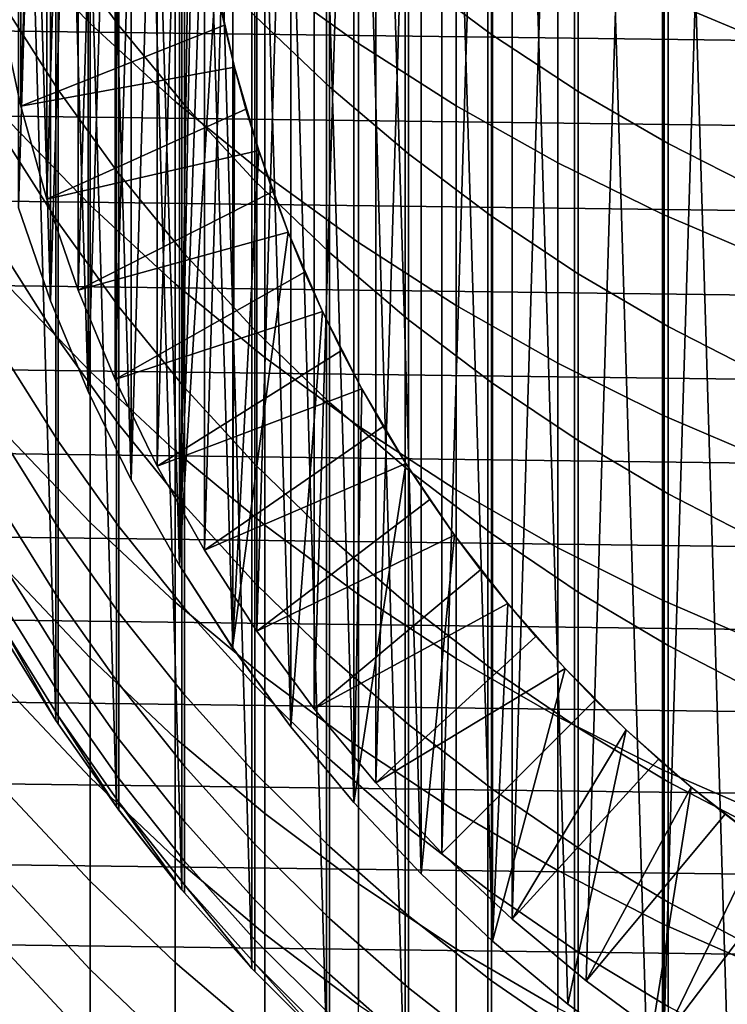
# Model space of a CAD drawing. Header units: metres. Extents: x -28 to 70, y -218 to 28.
# Tile 46 of 256: x -7.87 to -4.28, y -206.5 to -201.5. Entities that reach past the tile are written whole.
import ezdxf

# ---------------------------------------------------------------- set-up
doc = ezdxf.new("R2010")
doc.units = ezdxf.units.M
doc.layers.add('solid_10_261_432_XXX', color=7, linetype='CONTINUOUS')

msp = doc.modelspace()

# ---------------------------------------------------------------- linework, layer by layer
at = {"layer": 'solid_10_261_432_XXX'}
for points in [[(-4.6, -207.967438, 346.299988), (-4.128985, -208.221405, 346.299988), (-4.128985, -191.778595, 346.299988), (-4.6, -192.032562, 346.299988)], [(-5.05545, -207.686508, 346.299988), (-4.6, -207.967438, 346.299988), (-4.6, -192.032562, 346.299988), (-5.05545, -192.313492, 346.299988)], [(-5.493889, -207.379517, 346.299988), (-5.05545, -207.686508, 346.299988), (-5.05545, -192.313492, 346.299988), (-5.493889, -192.620483, 346.299988)], [(-5.913597, -207.047653, 346.299988), (-5.493889, -207.379517, 346.299988), (-5.493889, -192.620483, 346.299988), (-5.913597, -192.952347, 346.299988)], [(-4.601261, -206.666214, 340.299988), (-4.190503, -193.068207, 340.299988), (-3.764229, -192.827789, 340.299988), (-4.190503, -206.931793, 340.299988)], [(-5.913597, -207.047653, 346.299988), (-5.913597, -192.952347, 346.299988), (-6.313457, -193.308197, 346.299988)], [(-3.834031, -207.304977, 328.299988), (-4.267987, -192.939774, 328.299988), (-4.686577, -193.210419, 328.299988), (-4.267987, -207.060226, 328.299988)], [(-4.99549, -206.376129, 340.299988), (-4.601261, -193.333786, 340.299988), (-4.190503, -193.068207, 340.299988), (-4.601261, -206.666214, 340.299988)], [(-4.267987, -207.060226, 328.299988), (-4.686577, -193.210419, 328.299988), (-5.087894, -193.505707, 328.299988), (-4.686577, -206.789581, 328.299988)], [(-6.313457, -206.691803, 346.299988), (-6.313457, -193.308197, 346.299988), (-6.691805, -193.686539, 346.299988)], [(-5.913597, -207.047653, 346.299988), (-6.313457, -193.308197, 346.299988), (-6.313457, -206.691803, 346.299988)], [(-5.371257, -206.062973, 340.299988), (-4.99549, -193.623871, 340.299988), (-4.601261, -193.333786, 340.299988), (-4.99549, -206.376129, 340.299988)], [(-4.686577, -206.789581, 328.299988), (-5.087894, -193.505707, 328.299988), (-5.470763, -193.824783, 328.299988), (-5.087894, -206.494293, 328.299988)], [(-5.371257, -206.062973, 340.299988), (-5.371257, -193.937027, 340.299988), (-4.99549, -193.623871, 340.299988)], [(-6.691805, -206.313461, 346.299988), (-6.691805, -193.686539, 346.299988), (-7.04765, -194.086395, 346.299988)], [(-6.313457, -206.691803, 346.299988), (-6.691805, -193.686539, 346.299988), (-6.691805, -206.313461, 346.299988)], [(-5.470763, -206.175217, 328.299988), (-5.470763, -193.824783, 328.299988), (-5.833622, -194.166367, 328.299988)], [(-5.087894, -206.494293, 328.299988), (-5.470763, -193.824783, 328.299988), (-5.470763, -206.175217, 328.299988)], [(-5.727563, -205.72757, 340.299988), (-5.727563, -194.27243, 340.299988), (-5.371257, -193.937027, 340.299988)], [(-5.371257, -206.062973, 340.299988), (-5.727563, -205.72757, 340.299988), (-5.371257, -193.937027, 340.299988)], [(-7.04765, -205.913605, 346.299988), (-7.04765, -194.086395, 346.299988), (-7.379511, -194.506104, 346.299988)], [(-6.691805, -206.313461, 346.299988), (-7.04765, -194.086395, 346.299988), (-7.04765, -205.913605, 346.299988)], [(-5.833622, -205.833633, 328.299988), (-5.833622, -194.166367, 328.299988), (-6.175194, -194.529221, 328.299988)], [(-5.470763, -206.175217, 328.299988), (-5.833622, -194.166367, 328.299988), (-5.833622, -205.833633, 328.299988)], [(-6.062969, -205.371262, 340.299988), (-6.062969, -194.628738, 340.299988), (-5.727563, -194.27243, 340.299988)], [(-5.727563, -205.72757, 340.299988), (-6.062969, -205.371262, 340.299988), (-5.727563, -194.27243, 340.299988)], [(-7.379511, -205.493896, 346.299988), (-7.379511, -194.506104, 346.299988), (-7.686507, -194.94455, 346.299988)], [(-7.04765, -205.913605, 346.299988), (-7.379511, -194.506104, 346.299988), (-7.379511, -205.493896, 346.299988)], [(-6.175194, -205.470779, 328.299988), (-6.175194, -194.529221, 328.299988), (-6.494274, -194.912079, 328.299988)], [(-5.833622, -205.833633, 328.299988), (-6.175194, -194.529221, 328.299988), (-6.175194, -205.470779, 328.299988)], [(-6.376132, -204.995483, 340.299988), (-6.376132, -195.004517, 340.299988), (-6.062969, -194.628738, 340.299988)], [(-6.062969, -205.371262, 340.299988), (-6.376132, -204.995483, 340.299988), (-6.062969, -194.628738, 340.299988)], [(-6.494274, -205.087921, 328.299988), (-6.494274, -194.912079, 328.299988), (-6.789604, -195.313446, 328.299988)], [(-6.175194, -205.470779, 328.299988), (-6.494274, -194.912079, 328.299988), (-6.494274, -205.087921, 328.299988)], [(-7.686507, -205.05545, 346.299988), (-7.686507, -194.94455, 346.299988), (-7.967434, -195.399994, 346.299988)], [(-7.379511, -205.493896, 346.299988), (-7.686507, -194.94455, 346.299988), (-7.686507, -205.05545, 346.299988)], [(-6.666212, -204.601257, 340.299988), (-6.666212, -195.398743, 340.299988), (-6.376132, -195.004517, 340.299988)], [(-6.376132, -204.995483, 340.299988), (-6.666212, -204.601257, 340.299988), (-6.376132, -195.004517, 340.299988)], [(-6.789604, -204.686554, 328.299988), (-6.789604, -195.313446, 328.299988), (-7.06022, -195.73201, 328.299988)], [(-6.494274, -205.087921, 328.299988), (-6.789604, -195.313446, 328.299988), (-6.789604, -204.686554, 328.299988)], [(-7.686507, -205.05545, 346.299988), (-7.967434, -195.399994, 346.299988), (-7.967434, -204.600006, 346.299988)], [(-6.931788, -204.190506, 340.299988), (-6.931788, -195.809494, 340.299988), (-6.666212, -195.398743, 340.299988)], [(-6.666212, -204.601257, 340.299988), (-6.931788, -204.190506, 340.299988), (-6.666212, -195.398743, 340.299988)], [(-7.305038, -203.833908, 330.299988), (-7.305038, -196.166092, 330.299988), (-7.060143, -195.731873, 330.299988)], [(-7, -200, 330.299988), (-7.060143, -204.268127, 330.299988), (-7.305038, -203.833908, 330.299988), (-7.060143, -195.731873, 330.299988)], [(-7.06022, -204.26799, 328.299988), (-7.06022, -195.73201, 328.299988), (-7.304991, -196.166, 328.299988)], [(-6.789604, -204.686554, 328.299988), (-7.06022, -195.73201, 328.299988), (-7.06022, -204.26799, 328.299988)], [(-7.172208, -203.764221, 340.299988), (-7.172208, -196.235779, 340.299988), (-6.931788, -195.809494, 340.299988)], [(-6.931788, -204.190506, 340.299988), (-7.172208, -203.764221, 340.299988), (-6.931788, -195.809494, 340.299988)], [(-7.304991, -203.834, 328.299988), (-7.304991, -196.166, 328.299988), (-7.523206, -196.614166, 328.299988)], [(-7.523159, -203.385941, 330.299988), (-7.523159, -196.614059, 330.299988), (-7.305038, -196.166092, 330.299988)], [(-7.305038, -203.833908, 330.299988), (-7.523159, -203.385941, 330.299988), (-7.305038, -196.166092, 330.299988)], [(-7.06022, -204.26799, 328.299988), (-7.304991, -196.166, 328.299988), (-7.304991, -203.834, 328.299988)], [(-7.386383, -203.324356, 340.299988), (-7.386383, -196.675644, 340.299988), (-7.172208, -196.235779, 340.299988)], [(-7.172208, -203.764221, 340.299988), (-7.386383, -203.324356, 340.299988), (-7.172208, -196.235779, 340.299988)], [(-7.713871, -202.925522, 330.299988), (-7.713871, -197.074478, 330.299988), (-7.523159, -196.614059, 330.299988)], [(-7.523159, -203.385941, 330.299988), (-7.713871, -202.925522, 330.299988), (-7.523159, -196.614059, 330.299988)], [(-7.523206, -203.385834, 328.299988), (-7.523206, -196.614166, 328.299988), (-7.713857, -197.074448, 328.299988)], [(-7.304991, -203.834, 328.299988), (-7.523206, -196.614166, 328.299988), (-7.523206, -203.385834, 328.299988)], [(-7.573629, -202.872299, 340.299988), (-7.573629, -197.127701, 340.299988), (-7.386383, -196.675644, 340.299988)], [(-7.386383, -203.324356, 340.299988), (-7.573629, -202.872299, 340.299988), (-7.386383, -196.675644, 340.299988)], [(-7.713857, -202.925552, 328.299988), (-7.713857, -197.074448, 328.299988), (-7.876466, -197.54567, 328.299988)], [(-7.876463, -202.454346, 330.299988), (-7.876463, -197.545654, 330.299988), (-7.713871, -197.074478, 330.299988)], [(-7.713871, -202.925522, 330.299988), (-7.876463, -202.454346, 330.299988), (-7.713871, -197.074478, 330.299988)], [(-7.523206, -203.385834, 328.299988), (-7.713857, -197.074448, 328.299988), (-7.713857, -202.925552, 328.299988)], [(-7.733255, -202.409729, 340.299988), (-7.733255, -197.590271, 340.299988), (-7.573629, -197.127701, 340.299988)], [(-7.573629, -202.872299, 340.299988), (-7.733255, -202.409729, 340.299988), (-7.573629, -197.127701, 340.299988)], [(-7.713857, -202.925552, 328.299988), (-7.876466, -197.54567, 328.299988), (-7.876466, -202.45433, 328.299988)], [(-7.864614, -201.938522, 340.299988), (-7.864614, -198.061478, 340.299988), (-7.733255, -197.590271, 340.299988)], [(-7.733255, -202.409729, 340.299988), (-7.864614, -201.938522, 340.299988), (-7.733255, -197.590271, 340.299988)], [(-7.864614, -201.938522, 340.299988), (-7.967338, -201.459976, 340.299988), (-7.864614, -198.061478, 340.299988)], [(-7, -200, 330.299988), (-6.986187, -200.439499, 330.299988), (-7.060143, -204.268127, 330.299988)], [(-7.920033, -200.107147, 423.280945), (-7.920033, -201.101898, 420.508331), (-7.513144, -201.519318, 420.651642), (-7.513144, -200.520462, 423.435699)], [(-6.627111, -200.19516, 426.495758), (-6.627111, -201.278458, 423.719482), (-6.150862, -201.620651, 423.847626), (-6.150862, -200.533691, 426.63327)], [(-4.608047, -200.217499, 429.75946), (-4.608047, -201.390717, 426.981354), (-4.061356, -201.620407, 427.074646), (-4.061356, -200.444519, 429.859039)], [(-7.367691, -200.69902, 417.296204), (-7.367691, -201.528641, 414.509552), (-7.675883, -201.10701, 414.39035), (-7.675883, -200.280838, 417.165405)], [(-5.475811, -200.574692, 423.455994), (-5.475811, -201.574097, 420.670441), (-5.896819, -201.260803, 420.562866), (-5.896819, -200.264481, 423.339844)], [(-6.986187, -200.439499, 330.299988), (-6.944796, -200.87738, 330.299988), (-7.060143, -204.268127, 330.299988)], [(-7.513144, -200.520462, 423.435699), (-7.513144, -201.519318, 420.651642), (-7.0817, -201.914062, 420.78714), (-7.0817, -200.911316, 423.582031)], [(-6.150862, -200.533691, 426.63327), (-6.150862, -201.620651, 423.847626), (-5.65451, -201.936813, 423.965973), (-5.65451, -200.846466, 426.760284)], [(-6.297833, -200.924866, 420.44754), (-6.297833, -201.841232, 417.653473), (-6.677495, -201.480545, 417.540649), (-6.677495, -200.567413, 420.324829)], [(-5.036238, -200.861435, 423.563354), (-5.036238, -201.863678, 420.769836), (-5.475811, -201.574097, 420.670441), (-5.475811, -200.574692, 423.455994)], [(-7.675883, -201.10701, 414.39035), (-7.675883, -201.856415, 411.593536), (-7.958051, -201.414978, 411.48175), (-7.958051, -200.668839, 414.266449)], [(-7.034518, -201.099365, 417.421448), (-7.034518, -201.932297, 414.623718), (-7.367691, -201.528641, 414.509552), (-7.367691, -200.69902, 417.296204)], [(-5.65451, -200.846466, 426.760284), (-5.65451, -201.936813, 423.965973), (-5.139678, -202.225891, 424.074219), (-5.139678, -201.132462, 426.876465)], [(-6.944796, -200.87738, 330.299988), (-6.876025, -201.3116, 330.299988), (-7.060143, -204.268127, 330.299988)], [(-4.57959, -201.123718, 423.66156), (-4.57959, -202.128571, 420.860779), (-5.036238, -201.863678, 420.769836), (-5.036238, -200.861435, 423.563354)], [(-7.0817, -200.911316, 423.582031), (-7.0817, -201.914062, 420.78714), (-6.627111, -202.284851, 420.914429), (-6.627111, -201.278458, 423.719482)], [(-5.896819, -201.260803, 420.562866), (-5.896819, -202.180222, 417.759491), (-6.297833, -201.841232, 417.653473), (-6.297833, -200.924866, 420.44754)], [(17.14798, -201.873306, 225.5), (-17.189747, -201.440521, 225.5), (-17.220594, -201.00679, 225.5), (17.189747, -201.440521, 225.5)], [(-7.920033, -201.101898, 420.508331), (-7.920033, -202.019882, 417.709351), (-7.513144, -202.441086, 417.841095), (-7.513144, -201.519318, 420.651642)], [(-7.367691, -201.528641, 414.509552), (-7.367691, -202.281158, 411.701111), (-7.675883, -201.856415, 411.593536), (-7.675883, -201.10701, 414.39035)], [(-6.677495, -201.480545, 417.540649), (-6.677495, -202.316605, 414.732391), (-7.034518, -201.932297, 414.623718), (-7.034518, -201.099365, 417.421448)], [(-5.139678, -201.132462, 426.876465), (-5.139678, -202.225891, 424.074219), (-4.608047, -202.486938, 424.171967), (-4.608047, -201.390717, 426.981354)], [(-4.107415, -201.360672, 423.750275), (-4.107415, -202.367889, 420.942932), (-4.57959, -202.128571, 420.860779), (-4.57959, -201.123718, 423.66156)], [(-6.627111, -201.278458, 423.719482), (-6.627111, -202.284851, 420.914429), (-6.150862, -202.630447, 421.033081), (-6.150862, -201.620651, 423.847626)], [(-5.475811, -201.574097, 420.670441), (-5.475811, -202.496353, 417.858368), (-5.896819, -202.180222, 417.759491), (-5.896819, -201.260803, 420.562866)], [(-7.967338, -201.459976, 337.799988), (-7.864613, -201.938522, 337.799988), (-6.831412, -201.527023, 336.700012), (-6.876024, -201.3116, 336.700012)], [(-6.780067, -201.740891, 330.299988), (-6.789677, -204.686447, 330.299988), (-7.060143, -204.268127, 330.299988), (-6.876025, -201.3116, 330.299988)], [(-6.831412, -201.527023, 336.700012), (-6.780067, -201.740891, 336.700012), (-6.780067, -201.740891, 330.299988), (-6.876025, -201.3116, 330.299988)], [(-6.876024, -201.3116, 336.700012), (-6.831412, -201.527023, 336.700012), (-6.876025, -201.3116, 330.299988)], [(-4.608047, -201.390717, 426.981354), (-4.608047, -202.486938, 424.171967), (-4.061356, -202.719116, 424.258881), (-4.061356, -201.620407, 427.074646)], [(17.09532, -202.304886, 225.5), (-17.147978, -201.873306, 225.5), (-17.189747, -201.440521, 225.5), (17.14798, -201.873306, 225.5)], [(-7.675883, -201.856415, 411.593536), (-7.675883, -202.528458, 408.777161), (-7.958051, -202.084122, 408.677582), (-7.958051, -201.414978, 411.48175)], [(-7.864613, -201.938522, 337.799988), (-7.967338, -201.459976, 337.799988), (-7.967338, -201.459976, 340.299988), (-7.864614, -201.938522, 340.299988)], [(-6.297833, -201.841232, 417.653473), (-6.297833, -202.680267, 414.835205), (-6.677495, -202.316605, 414.732391), (-6.677495, -201.480545, 417.540649)], [(-7.864613, -201.938522, 337.799988), (-6.780067, -201.740891, 336.700012), (-6.831412, -201.527023, 336.700012)], [(-7.513144, -201.519318, 420.651642), (-7.513144, -202.441086, 417.841095), (-7.0817, -202.839417, 417.965698), (-7.0817, -201.914062, 420.78714)], [(-7.034518, -201.932297, 414.623718), (-7.034518, -202.687805, 411.804077), (-7.367691, -202.281158, 411.701111), (-7.367691, -201.528641, 414.509552)], [(-5.036238, -201.863678, 420.769836), (-5.036238, -202.788574, 417.949768), (-5.475811, -202.496353, 417.858368), (-5.475811, -201.574097, 420.670441)], [(-6.150862, -201.620651, 423.847626), (-6.150862, -202.630447, 421.033081), (-5.65451, -202.949753, 421.1427), (-5.65451, -201.936813, 423.965973)], [(-7.864613, -201.938522, 337.799988), (-7.733257, -202.409714, 337.799988), (-6.722047, -201.952972, 336.700012), (-6.780067, -201.740891, 336.700012)], [(-6.780067, -201.740891, 330.299988), (-6.657413, -202.163071, 330.299988), (-6.789677, -204.686447, 330.299988)], [(-6.722047, -201.952972, 336.700012), (-6.657416, -202.163055, 336.700012), (-6.657413, -202.163071, 330.299988), (-6.780067, -201.740891, 330.299988)], [(-6.780067, -201.740891, 336.700012), (-6.722047, -201.952972, 336.700012), (-6.780067, -201.740891, 330.299988)], [(-7.367691, -202.281158, 411.701111), (-7.367691, -202.956009, 408.872986), (-7.675883, -202.528458, 408.777161), (-7.675883, -201.856415, 411.593536)], [(-5.896819, -202.180222, 417.759491), (-5.896819, -203.022049, 414.931854), (-6.297833, -202.680267, 414.835205), (-6.297833, -201.841232, 417.653473)], [(17.031796, -202.735046, 225.5), (-17.09532, -202.304901, 225.5), (-17.147978, -201.873306, 225.5), (17.09532, -202.304886, 225.5)], [(-4.57959, -202.128571, 420.860779), (-4.57959, -203.055878, 418.033386), (-5.036238, -202.788574, 417.949768), (-5.036238, -201.863678, 420.769836)], [(-7.733257, -202.409714, 337.799988), (-7.864613, -201.938522, 337.799988), (-7.864614, -201.938522, 340.299988), (-7.733255, -202.409729, 340.299988)], [(-7.733257, -202.409714, 337.799988), (-6.657416, -202.163055, 336.700012), (-6.722047, -201.952972, 336.700012)], [(-7.0817, -201.914062, 420.78714), (-7.0817, -202.839417, 417.965698), (-6.627111, -203.213562, 418.082703), (-6.627111, -202.284851, 420.914429)], [(-6.677495, -202.316605, 414.732391), (-6.677495, -203.074966, 411.90213), (-7.034518, -202.687805, 411.804077), (-7.034518, -201.932297, 414.623718)], [(-5.65451, -201.936813, 423.965973), (-5.65451, -202.949753, 421.1427), (-5.139678, -203.241699, 421.24292), (-5.139678, -202.225891, 424.074219)], [(-7.920033, -202.019882, 417.709351), (-7.920033, -202.860382, 414.886139), (-7.513144, -203.285065, 415.006226), (-7.513144, -202.441086, 417.841095)], [(-7.675883, -202.528458, 408.777161), (-7.675883, -203.12265, 405.943329), (-7.958051, -202.675735, 405.856049), (-7.958051, -202.084122, 408.677582)], [(-4.107415, -202.367889, 420.942932), (-4.107415, -203.297348, 418.108917), (-4.57959, -203.055878, 418.033386), (-4.57959, -202.128571, 420.860779)], [(-7.733257, -202.409714, 337.799988), (-7.573627, -202.872314, 337.799988), (-6.586176, -202.37114, 336.700012), (-6.657416, -202.163055, 336.700012)], [(-6.657413, -202.163071, 330.299988), (-6.508422, -202.576904, 330.299988), (-6.789677, -204.686447, 330.299988)], [(-6.657416, -202.163055, 336.700012), (-6.586176, -202.37114, 336.700012), (-6.657413, -202.163071, 330.299988)], [(-6.586176, -202.37114, 336.700012), (-6.508418, -202.57692, 336.700012), (-6.508422, -202.576904, 330.299988), (-6.657413, -202.163071, 330.299988)], [(-5.475811, -202.496353, 417.858368), (-5.475811, -203.34079, 415.022003), (-5.896819, -203.022049, 414.931854), (-5.896819, -202.180222, 417.759491)], [(-5.139678, -202.225891, 424.074219), (-5.139678, -203.241699, 421.24292), (-4.608047, -203.505341, 421.333435), (-4.608047, -202.486938, 424.171967)], [(16.957447, -203.163467, 225.5), (-17.031794, -202.735046, 225.5), (-17.09532, -202.304901, 225.5), (17.031796, -202.735046, 225.5)], [(-7.034518, -202.687805, 411.804077), (-7.034518, -203.365341, 408.964722), (-7.367691, -202.956009, 408.872986), (-7.367691, -202.281158, 411.701111)], [(-6.627111, -202.284851, 420.914429), (-6.627111, -203.213562, 418.082703), (-6.150862, -203.562302, 418.191772), (-6.150862, -202.630447, 421.033081)], [(-6.297833, -202.680267, 414.835205), (-6.297833, -203.441315, 411.994904), (-6.677495, -203.074966, 411.90213), (-6.677495, -202.316605, 414.732391)], [(-7.573627, -202.872314, 337.799988), (-6.508418, -202.57692, 336.700012), (-6.586176, -202.37114, 336.700012)], [(-7.713857, -202.925552, 328.299988), (-7.876466, -202.45433, 328.299988), (-7.876463, -202.454346, 330.299988), (-7.713871, -202.925522, 330.299988)], [(-7.573627, -202.872314, 337.799988), (-7.733257, -202.409714, 337.799988), (-7.733255, -202.409729, 340.299988), (-7.573629, -202.872299, 340.299988)], [(-7.513144, -202.441086, 417.841095), (-7.513144, -203.285065, 415.006226), (-7.0817, -203.686676, 415.119812), (-7.0817, -202.839417, 417.965698)], [(-5.036238, -202.788574, 417.949768), (-5.036238, -203.635406, 415.105316), (-5.475811, -203.34079, 415.022003), (-5.475811, -202.496353, 417.858368)], [(-4.608047, -202.486938, 424.171967), (-4.608047, -203.505341, 421.333435), (-4.061356, -203.739822, 421.41394), (-4.061356, -202.719116, 424.258881)], [(-7.367691, -202.956009, 408.872986), (-7.367691, -203.552689, 406.027344), (-7.675883, -203.12265, 405.943329), (-7.675883, -202.528458, 408.777161)], [(-7.573627, -202.872314, 337.799988), (-7.38638, -203.324371, 337.799988), (-6.424257, -202.78009, 336.700012), (-6.508418, -202.57692, 336.700012)], [(-6.333799, -202.980438, 330.299988), (-6.494221, -205.087982, 330.299988), (-6.789677, -204.686447, 330.299988), (-6.508422, -202.576904, 330.299988)], [(-6.424257, -202.78009, 336.700012), (-6.333798, -202.980438, 336.700012), (-6.333799, -202.980438, 330.299988), (-6.508422, -202.576904, 330.299988)], [(-6.508418, -202.57692, 336.700012), (-6.424257, -202.78009, 336.700012), (-6.508422, -202.576904, 330.299988)], [(-6.150862, -202.630447, 421.033081), (-6.150862, -203.562302, 418.191772), (-5.65451, -203.884506, 418.292572), (-5.65451, -202.949753, 421.1427)], [(-7.675883, -203.12265, 405.943329), (-7.675883, -203.638535, 403.094208), (-7.958051, -203.189392, 403.019257), (-7.958051, -202.675735, 405.856049)], [(-6.677495, -203.074966, 411.90213), (-6.677495, -203.755051, 409.052063), (-7.034518, -203.365341, 408.964722), (-7.034518, -202.687805, 411.804077)], [(-5.896819, -203.022049, 414.931854), (-5.896819, -203.785629, 412.082092), (-6.297833, -203.441315, 411.994904), (-6.297833, -202.680267, 414.835205)], [(16.872332, -203.589828, 225.5), (-16.957447, -203.163467, 225.5), (-17.031794, -202.735046, 225.5), (16.957447, -203.163467, 225.5)], [(-7.38638, -203.324371, 337.799988), (-6.333798, -202.980438, 336.700012), (-6.424257, -202.78009, 336.700012)], [(-4.57959, -203.055878, 418.033386), (-4.57959, -203.904907, 415.181519), (-5.036238, -203.635406, 415.105316), (-5.036238, -202.788574, 417.949768)], [(-7.0817, -202.839417, 417.965698), (-7.0817, -203.686676, 415.119812), (-6.627111, -204.063904, 415.226471), (-6.627111, -203.213562, 418.082703)], [(-7.920033, -202.860382, 414.886139), (-7.920033, -203.622772, 412.040863), (-7.513144, -204.050613, 412.1492), (-7.513144, -203.285065, 415.006226)], [(-7.38638, -203.324371, 337.799988), (-7.573627, -202.872314, 337.799988), (-7.573629, -202.872299, 340.299988), (-7.386383, -203.324356, 340.299988)], [(-7.523206, -203.385834, 328.299988), (-7.713857, -202.925552, 328.299988), (-7.713871, -202.925522, 330.299988), (-7.523159, -203.385941, 330.299988)], [(-5.65451, -202.949753, 421.1427), (-5.65451, -203.884506, 418.292572), (-5.139678, -204.179108, 418.384705), (-5.139678, -203.241699, 421.24292)], [(-7.38638, -203.324371, 337.799988), (-7.172215, -203.764221, 337.799988), (-6.23708, -203.177872, 336.700012), (-6.333798, -202.980438, 336.700012)], [(-7.034518, -203.365341, 408.964722), (-7.034518, -203.964386, 406.107758), (-7.367691, -203.552689, 406.027344), (-7.367691, -202.956009, 408.872986)], [(-6.134136, -203.372299, 330.299988), (-6.175251, -205.470718, 330.299988), (-6.494221, -205.087982, 330.299988), (-6.333799, -202.980438, 330.299988)], [(-6.23708, -203.177872, 336.700012), (-6.13414, -203.372284, 336.700012), (-6.134136, -203.372299, 330.299988), (-6.333799, -202.980438, 330.299988)], [(-6.333798, -202.980438, 336.700012), (-6.23708, -203.177872, 336.700012), (-6.333799, -202.980438, 330.299988)], [(-5.475811, -203.34079, 415.022003), (-5.475811, -204.106735, 412.163422), (-5.896819, -203.785629, 412.082092), (-5.896819, -203.022049, 414.931854)], [(-6.297833, -203.441315, 411.994904), (-6.297833, -204.123825, 409.134705), (-6.677495, -203.755051, 409.052063), (-6.677495, -203.074966, 411.90213)], [(-4.107415, -203.297348, 418.108917), (-4.107415, -204.148392, 415.250366), (-4.57959, -203.904907, 415.181519), (-4.57959, -203.055878, 418.033386)], [(-7.367691, -203.552689, 406.027344), (-7.367691, -204.070709, 403.166321), (-7.675883, -203.638535, 403.094208), (-7.675883, -203.12265, 405.943329)], [(16.776495, -204.013947, 225.5), (-16.872332, -203.589828, 225.5), (-16.957447, -203.163467, 225.5), (16.872332, -203.589828, 225.5)], [(-7.675883, -203.638535, 403.094208), (-7.675883, -204.075714, 400.231964), (-7.958051, -203.624664, 400.169403), (-7.958051, -203.189392, 403.019257)], [(-7.172215, -203.764221, 337.799988), (-6.13414, -203.372284, 336.700012), (-6.23708, -203.177872, 336.700012)], [(-6.627111, -203.213562, 418.082703), (-6.627111, -204.063904, 415.226471), (-6.150862, -204.415512, 415.325897), (-6.150862, -203.562302, 418.191772)], [(-5.139678, -203.241699, 421.24292), (-5.139678, -204.179108, 418.384705), (-4.608047, -204.445145, 418.467926), (-4.608047, -203.505341, 421.333435)], [(-7.513144, -203.285065, 415.006226), (-7.513144, -204.050613, 412.1492), (-7.0817, -204.4552, 412.251648), (-7.0817, -203.686676, 415.119812)], [(-7.172215, -203.764221, 337.799988), (-7.38638, -203.324371, 337.799988), (-7.386383, -203.324356, 340.299988), (-7.172208, -203.764221, 340.299988)], [(-5.036238, -203.635406, 415.105316), (-5.036238, -204.403549, 412.238556), (-5.475811, -204.106735, 412.163422), (-5.475811, -203.34079, 415.022003)], [(-7.304991, -203.834, 328.299988), (-7.523206, -203.385834, 328.299988), (-7.523159, -203.385941, 330.299988), (-7.305038, -203.833908, 330.299988)], [(-7.172215, -203.764221, 337.799988), (-6.931783, -204.190506, 337.799988), (-6.025161, -203.563339, 336.700012), (-6.13414, -203.372284, 336.700012)], [(-6.677495, -203.755051, 409.052063), (-6.677495, -204.356354, 406.184326), (-7.034518, -203.964386, 406.107758), (-7.034518, -203.365341, 408.964722)], [(-6.134136, -203.372299, 330.299988), (-5.910281, -203.750809, 330.299988), (-6.175251, -205.470718, 330.299988)], [(-6.13414, -203.372284, 336.700012), (-6.025161, -203.563339, 336.700012), (-6.134136, -203.372299, 330.299988)], [(-6.025161, -203.563339, 336.700012), (-5.910274, -203.750824, 336.700012), (-5.910281, -203.750809, 330.299988), (-6.134136, -203.372299, 330.299988)], [(-5.896819, -203.785629, 412.082092), (-5.896819, -204.470413, 409.212372), (-6.297833, -204.123825, 409.134705), (-6.297833, -203.441315, 411.994904)], [(-7.034518, -203.964386, 406.107758), (-7.034518, -204.484482, 403.235382), (-7.367691, -204.070709, 403.166321), (-7.367691, -203.552689, 406.027344)], [(-4.608047, -203.505341, 421.333435), (-4.608047, -204.445145, 418.467926), (-4.061356, -204.681747, 418.541931), (-4.061356, -203.739822, 421.41394)], [(16.669994, -204.435516, 225.5), (-16.776495, -204.013947, 225.5), (-16.872332, -203.589828, 225.5), (16.776495, -204.013947, 225.5)], [(-6.931783, -204.190506, 337.799988), (-5.910274, -203.750824, 336.700012), (-6.025161, -203.563339, 336.700012)], [(-6.150862, -203.562302, 418.191772), (-6.150862, -204.415512, 415.325897), (-5.65451, -204.740372, 415.417755), (-5.65451, -203.884506, 418.292572)], [(-7.675883, -204.075714, 400.231964), (-7.675883, -204.433853, 397.358734), (-7.958051, -203.981262, 397.308655), (-7.958051, -203.624664, 400.169403)], [(-7.920033, -203.622772, 412.040863), (-7.920033, -204.306488, 409.175629), (-7.513144, -204.737137, 409.272156), (-7.513144, -204.050613, 412.1492)], [(-7.367691, -204.070709, 403.166321), (-7.367691, -204.50972, 400.292145), (-7.675883, -204.075714, 400.231964), (-7.675883, -203.638535, 403.094208)], [(-4.57959, -203.904907, 415.181519), (-4.57959, -204.675049, 412.307312), (-5.036238, -204.403549, 412.238556), (-5.036238, -203.635406, 415.105316)], [(-7.0817, -203.686676, 415.119812), (-7.0817, -204.4552, 412.251648), (-6.627111, -204.83522, 412.34787), (-6.627111, -204.063904, 415.226471)], [(-6.931783, -204.190506, 337.799988), (-6.666212, -204.601257, 337.799988), (-5.789608, -203.934525, 336.700012), (-5.910274, -203.750824, 336.700012)], [(-5.663135, -204.114471, 330.299988), (-5.833642, -205.833618, 330.299988), (-6.175251, -205.470718, 330.299988), (-5.910281, -203.750809, 330.299988)], [(-5.789608, -203.934525, 336.700012), (-5.663139, -204.114471, 336.700012), (-5.663135, -204.114471, 330.299988), (-5.910281, -203.750809, 330.299988)], [(-5.910274, -203.750824, 336.700012), (-5.789608, -203.934525, 336.700012), (-5.910281, -203.750809, 330.299988)], [(-6.931783, -204.190506, 337.799988), (-7.172215, -203.764221, 337.799988), (-7.172208, -203.764221, 340.299988), (-6.931788, -204.190506, 340.299988)], [(-6.297833, -204.123825, 409.134705), (-6.297833, -204.727264, 406.256775), (-6.677495, -204.356354, 406.184326), (-6.677495, -203.755051, 409.052063)], [(-5.475811, -204.106735, 412.163422), (-5.475811, -204.79364, 409.28479), (-5.896819, -204.470413, 409.212372), (-5.896819, -203.785629, 412.082092)], [(-7.06022, -204.26799, 328.299988), (-7.304991, -203.834, 328.299988), (-7.305038, -203.833908, 330.299988), (-7.060143, -204.268127, 330.299988)], [(-5.65451, -203.884506, 418.292572), (-5.65451, -204.740372, 415.417755), (-5.139678, -205.037399, 415.50174), (-5.139678, -204.179108, 418.384705)], [(-6.666212, -204.601257, 337.799988), (-5.663139, -204.114471, 336.700012), (-5.789608, -203.934525, 336.700012)], [(-4.107415, -204.148392, 415.250366), (-4.107415, -204.920319, 412.369446), (-4.57959, -204.675049, 412.307312), (-4.57959, -203.904907, 415.181519)], [(-7.675883, -204.433853, 397.358734), (-7.675883, -204.712692, 394.476746), (-7.958051, -204.258896, 394.439148), (-7.958051, -203.981262, 397.308655)], [(-6.677495, -204.356354, 406.184326), (-6.677495, -204.878403, 403.301117), (-7.034518, -204.484482, 403.235382), (-7.034518, -203.964386, 406.107758)], [(16.552912, -204.854233, 225.5), (-16.669992, -204.435516, 225.5), (-16.776495, -204.013947, 225.5), (16.669994, -204.435516, 225.5)], [(-7.513144, -204.050613, 412.1492), (-7.513144, -204.737137, 409.272156), (-7.0817, -205.144394, 409.363403), (-7.0817, -204.4552, 412.251648)], [(-7.367691, -204.50972, 400.292145), (-7.367691, -204.869354, 397.406952), (-7.675883, -204.433853, 397.358734), (-7.675883, -204.075714, 400.231964)], [(-7.034518, -204.484482, 403.235382), (-7.034518, -204.925217, 400.349762), (-7.367691, -204.50972, 400.292145), (-7.367691, -204.070709, 403.166321)], [(-6.627111, -204.063904, 415.226471), (-6.627111, -204.83522, 412.34787), (-6.150862, -205.189438, 412.437592), (-6.150862, -204.415512, 415.325897)], [(-6.666212, -204.601257, 337.799988), (-6.376141, -204.995483, 337.799988), (-5.531062, -204.290375, 336.700012), (-5.663139, -204.114471, 336.700012)], [(-5.896819, -204.470413, 409.212372), (-5.896819, -205.075867, 406.32486), (-6.297833, -204.727264, 406.256775), (-6.297833, -204.123825, 409.134705)], [(-5.393541, -204.462036, 330.299988), (-5.470745, -206.175232, 330.299988), (-5.833642, -205.833618, 330.299988), (-5.663135, -204.114471, 330.299988)], [(-5.663139, -204.114471, 336.700012), (-5.531062, -204.290375, 336.700012), (-5.663135, -204.114471, 330.299988)], [(-5.531062, -204.290375, 336.700012), (-5.393544, -204.462021, 336.700012), (-5.393541, -204.462036, 330.299988), (-5.663135, -204.114471, 330.299988)], [(-5.036238, -204.403549, 412.238556), (-5.036238, -205.092407, 409.351746), (-5.475811, -204.79364, 409.28479), (-5.475811, -204.106735, 412.163422)], [(-6.666212, -204.601257, 337.799988), (-6.931783, -204.190506, 337.799988), (-6.931788, -204.190506, 340.299988), (-6.666212, -204.601257, 340.299988)], [(-5.139678, -204.179108, 418.384705), (-5.139678, -205.037399, 415.50174), (-4.608047, -205.305634, 415.577606), (-4.608047, -204.445145, 418.467926)], [(-7.675883, -204.712692, 394.476746), (-7.675883, -204.912018, 391.588165), (-7.958051, -204.457352, 391.56308), (-7.958051, -204.258896, 394.439148)], [(-6.789604, -204.686554, 328.299988), (-7.06022, -204.26799, 328.299988), (-7.060143, -204.268127, 330.299988), (-6.789677, -204.686447, 330.299988)], [(-6.376141, -204.995483, 337.799988), (-5.393544, -204.462021, 336.700012), (-5.531062, -204.290375, 336.700012)], [(-7.920033, -204.306488, 409.175629), (-7.920033, -204.91098, 406.292664), (-7.513144, -205.344131, 406.377258), (-7.513144, -204.737137, 409.272156)], [(-6.297833, -204.727264, 406.256775), (-6.297833, -205.251175, 403.363312), (-6.677495, -204.878403, 403.301117), (-6.677495, -204.356354, 406.184326)], [(-4.57959, -204.675049, 412.307312), (-4.57959, -205.365692, 409.412994), (-5.036238, -205.092407, 409.351746), (-5.036238, -204.403549, 412.238556)], [(16.42531, -205.269882, 225.5), (-16.552912, -204.854233, 225.5), (-16.669992, -204.435516, 225.5), (16.552912, -204.854233, 225.5)], [(-7.367691, -204.869354, 397.406952), (-7.367691, -205.149368, 394.512939), (-7.675883, -204.712692, 394.476746), (-7.675883, -204.433853, 397.358734)], [(-6.150862, -204.415512, 415.325897), (-6.150862, -205.189438, 412.437592), (-5.65451, -205.516693, 412.520447), (-5.65451, -204.740372, 415.417755)], [(-4.608047, -204.445145, 418.467926), (-4.608047, -205.305634, 415.577606), (-4.061356, -205.544189, 415.64505), (-4.061356, -204.681747, 418.541931)], [(-7.675883, -204.912018, 391.588165), (-7.675883, -205.031677, 388.69519), (-7.958051, -204.576492, 388.682617), (-7.958051, -204.457352, 391.56308)], [(-7.0817, -204.4552, 412.251648), (-7.0817, -205.144394, 409.363403), (-6.627111, -205.526917, 409.449127), (-6.627111, -204.83522, 412.34787)], [(-6.677495, -204.878403, 403.301117), (-6.677495, -205.320816, 400.404602), (-7.034518, -204.925217, 400.349762), (-7.034518, -204.484482, 403.235382)], [(-6.376141, -204.995483, 337.799988), (-6.062962, -205.371262, 337.799988), (-5.250799, -204.629166, 336.700012), (-5.393544, -204.462021, 336.700012)], [(-5.475811, -204.79364, 409.28479), (-5.475811, -205.400955, 406.388367), (-5.896819, -205.075867, 406.32486), (-5.896819, -204.470413, 409.212372)], [(-5.393541, -204.462036, 330.299988), (-5.102835, -204.791763, 330.299988), (-5.470745, -206.175232, 330.299988)], [(-5.393544, -204.462021, 336.700012), (-5.250799, -204.629166, 336.700012), (-5.393541, -204.462036, 330.299988)], [(-5.250799, -204.629166, 336.700012), (-5.102829, -204.791779, 336.700012), (-5.102835, -204.791763, 330.299988), (-5.393541, -204.462036, 330.299988)], [(-7.034518, -204.925217, 400.349762), (-7.034518, -205.286301, 397.453094), (-7.367691, -204.869354, 397.406952), (-7.367691, -204.50972, 400.292145)], [(-7.686507, -205.05545, 346.299988), (-7.967434, -204.600006, 346.299988), (-7.958051, -204.616211, 385.799988), (-7.686488, -205.055481, 385.799988)], [(-7.686488, -205.055481, 385.799988), (-7.958051, -204.616211, 385.799988), (-7.958051, -204.576492, 388.682617)], [(-7.675883, -205.031677, 388.69519), (-7.675883, -205.071564, 385.799988), (-7.686488, -205.055481, 385.799988), (-7.958051, -204.576492, 388.682617)], [(-6.376141, -204.995483, 337.799988), (-6.666212, -204.601257, 337.799988), (-6.666212, -204.601257, 340.299988), (-6.376132, -204.995483, 340.299988)], [(-6.062962, -205.371262, 337.799988), (-5.102829, -204.791779, 336.700012), (-5.250799, -204.629166, 336.700012)], [(-6.494274, -205.087921, 328.299988), (-6.789604, -204.686554, 328.299988), (-6.789677, -204.686447, 330.299988), (-6.494221, -205.087982, 330.299988)], [(-4.107415, -204.920319, 412.369446), (-4.107415, -205.612595, 409.468323), (-4.57959, -205.365692, 409.412994), (-4.57959, -204.675049, 412.307312)], [(-7.367691, -205.149368, 394.512939), (-7.367691, -205.349518, 391.612305), (-7.675883, -204.912018, 391.588165), (-7.675883, -204.712692, 394.476746)], [(-7.513144, -204.737137, 409.272156), (-7.513144, -205.344131, 406.377258), (-7.0817, -205.753738, 406.457275), (-7.0817, -205.144394, 409.363403)], [(-5.896819, -205.075867, 406.32486), (-5.896819, -205.601517, 403.421783), (-6.297833, -205.251175, 403.363312), (-6.297833, -204.727264, 406.256775)], [(-5.65451, -204.740372, 415.417755), (-5.65451, -205.516693, 412.520447), (-5.139678, -205.815933, 412.596222), (-5.139678, -205.037399, 415.50174)], [(-6.062962, -205.371262, 337.799988), (-5.727565, -205.72757, 337.799988), (-4.949748, -204.949753, 336.700012), (-5.102829, -204.791779, 336.700012)], [(-5.036238, -205.092407, 409.351746), (-5.036238, -205.701447, 406.447052), (-5.475811, -205.400955, 406.388367), (-5.475811, -204.79364, 409.28479)], [(-4.79177, -205.102829, 330.299988), (-5.087983, -206.494217, 330.299988), (-5.470745, -206.175232, 330.299988), (-5.102835, -204.791763, 330.299988)], [(-4.949748, -204.949753, 336.700012), (-4.791778, -205.102829, 336.700012), (-4.79177, -205.102829, 330.299988), (-5.102835, -204.791763, 330.299988)], [(-5.102829, -204.791779, 336.700012), (-4.949748, -204.949753, 336.700012), (-5.102835, -204.791763, 330.299988)], [(-6.627111, -204.83522, 412.34787), (-6.627111, -205.526917, 409.449127), (-6.150862, -205.883484, 409.529053), (-6.150862, -205.189438, 412.437592)], [(16.28726, -205.68222, 225.5), (-16.425308, -205.269897, 225.5), (-16.552912, -204.854233, 225.5), (16.42531, -205.269882, 225.5)], [(-7.034518, -205.286301, 397.453094), (-7.034518, -205.567413, 394.547577), (-7.367691, -205.149368, 394.512939), (-7.367691, -204.869354, 397.406952)], [(-6.297833, -205.251175, 403.363312), (-6.297833, -205.69516, 400.456512), (-6.677495, -205.320816, 400.404602), (-6.677495, -204.878403, 403.301117)], [(-7.920033, -204.91098, 406.292664), (-7.920033, -205.435806, 403.394135), (-7.513144, -205.871124, 403.466766), (-7.513144, -205.344131, 406.377258)], [(-7.367691, -205.349518, 391.612305), (-7.367691, -205.469666, 388.707245), (-7.675883, -205.031677, 388.69519), (-7.675883, -204.912018, 391.588165)], [(-6.677495, -205.320816, 400.404602), (-6.677495, -205.683243, 397.497009), (-7.034518, -205.286301, 397.453094), (-7.034518, -204.925217, 400.349762)], [(-5.727565, -205.72757, 337.799988), (-5.371265, -206.062958, 337.799988), (-4.791778, -205.102829, 336.700012), (-4.949748, -204.949753, 336.700012)], [(-6.062962, -205.371262, 337.799988), (-6.376141, -204.995483, 337.799988), (-6.376132, -204.995483, 340.299988), (-6.062969, -205.371262, 340.299988)], [(-7.379533, -205.493866, 385.799988), (-7.675883, -205.071564, 385.799988), (-7.675883, -205.031677, 388.69519)], [(-7.367691, -205.469666, 388.707245), (-7.367691, -205.509735, 385.799988), (-7.379533, -205.493866, 385.799988), (-7.675883, -205.031677, 388.69519)], [(-5.139678, -205.037399, 415.50174), (-5.139678, -205.815933, 412.596222), (-4.608047, -206.086151, 412.664673), (-4.608047, -205.305634, 415.577606)], [(-7.686507, -205.05545, 346.299988), (-7.686488, -205.055481, 385.799988), (-7.675883, -205.071564, 385.799988)], [(-7.379511, -205.493896, 346.299988), (-7.686507, -205.05545, 346.299988), (-7.675883, -205.071564, 385.799988), (-7.379533, -205.493866, 385.799988)], [(-6.175194, -205.470779, 328.299988), (-6.494274, -205.087921, 328.299988), (-6.494221, -205.087982, 330.299988), (-6.175251, -205.470718, 330.299988)], [(-5.475811, -205.400955, 406.388367), (-5.475811, -205.928238, 403.476288), (-5.896819, -205.601517, 403.421783), (-5.896819, -205.075867, 406.32486)], [(-5.371265, -206.062958, 337.799988), (-4.629159, -205.250793, 336.700012), (-4.791778, -205.102829, 336.700012)], [(-4.46203, -205.393539, 330.299988), (-4.686481, -206.789658, 330.299988), (-5.087983, -206.494217, 330.299988), (-4.79177, -205.102829, 330.299988)], [(-4.57959, -205.365692, 409.412994), (-4.57959, -205.976334, 406.500763), (-5.036238, -205.701447, 406.447052), (-5.036238, -205.092407, 409.351746)], [(-4.791778, -205.102829, 336.700012), (-4.629159, -205.250793, 336.700012), (-4.79177, -205.102829, 330.299988)], [(-4.629159, -205.250793, 336.700012), (-4.462027, -205.393539, 336.700012), (-4.46203, -205.393539, 330.299988), (-4.79177, -205.102829, 330.299988)], [(-7.034518, -205.567413, 394.547577), (-7.034518, -205.768356, 391.635406), (-7.367691, -205.349518, 391.612305), (-7.367691, -205.149368, 394.512939)], [(-7.0817, -205.144394, 409.363403), (-7.0817, -205.753738, 406.457275), (-6.627111, -206.138489, 406.53244), (-6.627111, -205.526917, 409.449127)], [(-6.150862, -205.189438, 412.437592), (-6.150862, -205.883484, 409.529053), (-5.65451, -206.212906, 409.602875), (-5.65451, -205.516693, 412.520447)], [(-5.896819, -205.601517, 403.421783), (-5.896819, -206.046967, 400.50531), (-6.297833, -205.69516, 400.456512), (-6.297833, -205.251175, 403.363312)], [(-5.371265, -206.062958, 337.799988), (-4.995481, -206.376144, 337.799988), (-4.462027, -205.393539, 336.700012), (-4.629159, -205.250793, 336.700012)], [(16.138878, -206.090897, 225.5), (-16.28726, -205.68222, 225.5), (-16.425308, -205.269897, 225.5), (16.28726, -205.68222, 225.5)], [(-6.677495, -205.683243, 397.497009), (-6.677495, -205.965424, 394.580536), (-7.034518, -205.567413, 394.547577), (-7.034518, -205.286301, 397.453094)], [(-7.513144, -205.344131, 406.377258), (-7.513144, -205.871124, 403.466766), (-7.0817, -206.282791, 403.535461), (-7.0817, -205.753738, 406.457275)], [(-7.034518, -205.768356, 391.635406), (-7.034518, -205.888992, 388.718811), (-7.367691, -205.469666, 388.707245), (-7.367691, -205.349518, 391.612305)], [(-6.297833, -205.69516, 400.456512), (-6.297833, -206.058868, 397.538605), (-6.677495, -205.683243, 397.497009), (-6.677495, -205.320816, 400.404602)], [(-4.608047, -205.305634, 415.577606), (-4.608047, -206.086151, 412.664673), (-4.061356, -206.326477, 412.725525), (-4.061356, -205.544189, 415.64505)], [(-5.727565, -205.72757, 337.799988), (-6.062962, -205.371262, 337.799988), (-6.062969, -205.371262, 340.299988), (-5.727563, -205.72757, 340.299988)], [(-5.036238, -205.701447, 406.447052), (-5.036238, -206.23024, 403.526703), (-5.475811, -205.928238, 403.476288), (-5.475811, -205.400955, 406.388367)], [(-4.995481, -206.376144, 337.799988), (-4.29038, -205.531067, 336.700012), (-4.462027, -205.393539, 336.700012)], [(-4.114472, -205.663132, 330.299988), (-4.26809, -207.060165, 330.299988), (-4.686481, -206.789658, 330.299988), (-4.46203, -205.393539, 330.299988)], [(-4.107415, -205.612595, 409.468323), (-4.107415, -206.224655, 406.549255), (-4.57959, -205.976334, 406.500763), (-4.57959, -205.365692, 409.412994)], [(-4.29038, -205.531067, 336.700012), (-4.114469, -205.663132, 336.700012), (-4.114472, -205.663132, 330.299988), (-4.46203, -205.393539, 330.299988)], [(-4.462027, -205.393539, 336.700012), (-4.29038, -205.531067, 336.700012), (-4.46203, -205.393539, 330.299988)], [(-7.920033, -205.435806, 403.394135), (-7.920033, -205.880569, 400.482239), (-7.513144, -206.317719, 400.542847), (-7.513144, -205.871124, 403.466766)], [(-7.04765, -205.913605, 346.299988), (-7.379511, -205.493896, 346.299988), (-7.379533, -205.493866, 385.799988), (-7.367691, -205.509735, 385.799988)], [(-7.047609, -205.913651, 385.799988), (-7.367691, -205.509735, 385.799988), (-7.367691, -205.469666, 388.707245)], [(-7.034518, -205.888992, 388.718811), (-7.034518, -205.929214, 385.799988), (-7.047609, -205.913651, 385.799988), (-7.367691, -205.469666, 388.707245)], [(-5.833622, -205.833633, 328.299988), (-6.175194, -205.470779, 328.299988), (-6.175251, -205.470718, 330.299988), (-5.833642, -205.833618, 330.299988)], [(-7.04765, -205.913605, 346.299988), (-7.367691, -205.509735, 385.799988), (-7.047609, -205.913651, 385.799988)], [(-6.627111, -205.526917, 409.449127), (-6.627111, -206.138489, 406.53244), (-6.150862, -206.497116, 406.602478), (-6.150862, -205.883484, 409.529053)], [(-5.65451, -205.516693, 412.520447), (-5.65451, -206.212906, 409.602875), (-5.139678, -206.514099, 409.67038), (-5.139678, -205.815933, 412.596222)], [(-4.995481, -206.376144, 337.799988), (-4.601263, -206.666214, 337.799988), (-4.114469, -205.663132, 336.700012), (-4.29038, -205.531067, 336.700012)], [(-6.677495, -205.965424, 394.580536), (-6.677495, -206.16713, 391.65741), (-7.034518, -205.768356, 391.635406), (-7.034518, -205.567413, 394.547577)], [(-5.475811, -205.928238, 403.476288), (-5.475811, -206.375076, 400.550812), (-5.896819, -206.046967, 400.50531), (-5.896819, -205.601517, 403.421783)], [(15.980237, -206.495728, 225.5), (-16.138878, -206.090897, 225.5), (-16.28726, -205.68222, 225.5), (16.138878, -206.090897, 225.5)], [(-6.297833, -206.058868, 397.538605), (-6.297833, -206.342056, 394.611755), (-6.677495, -205.965424, 394.580536), (-6.677495, -205.683243, 397.497009)], [(-5.896819, -206.046967, 400.50531), (-5.896819, -206.411896, 397.577667), (-6.297833, -206.058868, 397.538605), (-6.297833, -205.69516, 400.456512)], [(-4.57959, -205.976334, 406.500763), (-4.57959, -206.506485, 403.572784), (-5.036238, -206.23024, 403.526703), (-5.036238, -205.701447, 406.447052)], [(-4.601263, -206.666214, 337.799988), (-3.93452, -205.789612, 336.700012), (-4.114469, -205.663132, 336.700012)], [(-5.371265, -206.062958, 337.799988), (-5.727565, -205.72757, 337.799988), (-5.727563, -205.72757, 340.299988), (-5.371257, -206.062973, 340.299988)], [(-7.0817, -205.753738, 406.457275), (-7.0817, -206.282791, 403.535461), (-6.627111, -206.669464, 403.599976), (-6.627111, -206.138489, 406.53244)], [(-6.677495, -206.16713, 391.65741), (-6.677495, -206.288223, 388.729828), (-7.034518, -205.888992, 388.718811), (-7.034518, -205.768356, 391.635406)], [(-4.601263, -206.666214, 337.799988), (-4.190511, -206.931778, 337.799988), (-3.750821, -205.910278, 336.700012), (-3.93452, -205.789612, 336.700012)], [(-5.470763, -206.175217, 328.299988), (-5.833622, -205.833633, 328.299988), (-5.833642, -205.833618, 330.299988), (-5.470745, -206.175232, 330.299988)], [(-5.139678, -205.815933, 412.596222), (-5.139678, -206.514099, 409.67038), (-4.608047, -206.786102, 409.731323), (-4.608047, -206.086151, 412.664673)], [(-7.920033, -205.880569, 400.482239), (-7.920033, -206.244919, 397.559174), (-7.513144, -206.683578, 397.607727), (-7.513144, -206.317719, 400.542847)], [(-7.513144, -205.871124, 403.466766), (-7.513144, -206.317719, 400.542847), (-7.0817, -206.731125, 400.600159), (-7.0817, -206.282791, 403.535461)], [(-6.691837, -206.313416, 385.799988), (-7.034518, -205.929214, 385.799988), (-7.034518, -205.888992, 388.718811)], [(-6.677495, -206.288223, 388.729828), (-6.677495, -206.328583, 385.799988), (-6.691837, -206.313416, 385.799988), (-7.034518, -205.888992, 388.718811)], [(-6.150862, -205.883484, 409.529053), (-6.150862, -206.497116, 406.602478), (-5.65451, -206.828445, 406.667206), (-5.65451, -206.212906, 409.602875)], [(-7.04765, -205.913605, 346.299988), (-7.047609, -205.913651, 385.799988), (-7.034518, -205.929214, 385.799988)], [(-6.691805, -206.313461, 346.299988), (-7.04765, -205.913605, 346.299988), (-7.034518, -205.929214, 385.799988), (-6.691837, -206.313416, 385.799988)], [(-5.036238, -206.23024, 403.526703), (-5.036238, -206.678345, 400.592865), (-5.475811, -206.375076, 400.550812), (-5.475811, -205.928238, 403.476288)], [(-6.297833, -206.342056, 394.611755), (-6.297833, -206.544479, 391.678223), (-6.677495, -206.16713, 391.65741), (-6.677495, -205.965424, 394.580536)], [(-4.107415, -206.224655, 406.549255), (-4.107415, -206.756058, 403.614441), (-4.57959, -206.506485, 403.572784), (-4.57959, -205.976334, 406.500763)], [(-5.475811, -206.375076, 400.550812), (-5.475811, -206.741135, 397.614105), (-5.896819, -206.411896, 397.577667), (-5.896819, -206.046967, 400.50531)], [(15.811432, -206.896454, 225.5), (-15.980238, -206.495728, 225.5), (-16.138878, -206.090897, 225.5), (15.980237, -206.495728, 225.5)], [(-5.896819, -206.411896, 397.577667), (-5.896819, -206.69603, 394.641083), (-6.297833, -206.342056, 394.611755), (-6.297833, -206.058868, 397.538605)], [(-4.995481, -206.376144, 337.799988), (-5.371265, -206.062958, 337.799988), (-5.371257, -206.062973, 340.299988), (-4.99549, -206.376129, 340.299988)], [(-4.608047, -206.086151, 412.664673), (-4.608047, -206.786102, 409.731323), (-4.061356, -207.028015, 409.785553), (-4.061356, -206.326477, 412.725525)], [(-6.627111, -206.138489, 406.53244), (-6.627111, -206.669464, 403.599976), (-6.150862, -207.029877, 403.660126), (-6.150862, -206.497116, 406.602478)], [(-6.297833, -206.544479, 391.678223), (-6.297833, -206.666, 388.740234), (-6.677495, -206.288223, 388.729828), (-6.677495, -206.16713, 391.65741)], [(-5.087894, -206.494293, 328.299988), (-5.470763, -206.175217, 328.299988), (-5.470745, -206.175232, 330.299988), (-5.087983, -206.494217, 330.299988)], [(-7.920033, -206.244919, 397.559174), (-7.920033, -206.528595, 394.627197), (-7.513144, -206.96843, 394.663666), (-7.513144, -206.683578, 397.607727)], [(-5.65451, -206.212906, 409.602875), (-5.65451, -206.828445, 406.667206), (-5.139678, -207.131393, 406.726379), (-5.139678, -206.514099, 409.67038)], [(-4.57959, -206.506485, 403.572784), (-4.57959, -206.955765, 400.631317), (-5.036238, -206.678345, 400.592865), (-5.036238, -206.23024, 403.526703)], [(-7.0817, -206.282791, 403.535461), (-7.0817, -206.731125, 400.600159), (-6.627111, -207.119431, 400.654022), (-6.627111, -206.669464, 403.599976)], [(-6.313423, -206.691833, 385.799988), (-6.677495, -206.328583, 385.799988), (-6.677495, -206.288223, 388.729828)], [(-6.297833, -206.666, 388.740234), (-6.297833, -206.706512, 385.799988), (-6.313423, -206.691833, 385.799988), (-6.677495, -206.288223, 388.729828)], [(-8.235774, -206.350754, 346.299988), (-7.859808, -206.810532, 346.299988), (-7.935362, -206.876053, 346.399994), (-8.314992, -206.411774, 346.399994)], [(-7.859808, -206.810532, 346.299988), (-8.235774, -206.350754, 346.299988), (-8.314992, -206.411774, 346.200012), (-7.935362, -206.876053, 346.200012)], [(-7.513144, -206.317719, 400.542847), (-7.513144, -206.683578, 397.607727), (-7.0817, -207.098404, 397.653656), (-7.0817, -206.731125, 400.600159)], [(-6.313457, -206.691803, 346.299988), (-6.691805, -206.313461, 346.299988), (-6.691837, -206.313416, 385.799988), (-6.677495, -206.328583, 385.799988)], [(-6.313457, -206.691803, 346.299988), (-6.677495, -206.328583, 385.799988), (-6.313423, -206.691833, 385.799988)], [(-5.896819, -206.69603, 394.641083), (-5.896819, -206.899124, 391.697784), (-6.297833, -206.544479, 391.678223), (-6.297833, -206.342056, 394.611755)], [(-5.036238, -206.678345, 400.592865), (-5.036238, -207.045456, 397.647797), (-5.475811, -206.741135, 397.614105), (-5.475811, -206.375076, 400.550812)], [(-4.601263, -206.666214, 337.799988), (-4.995481, -206.376144, 337.799988), (-4.99549, -206.376129, 340.299988), (-4.601261, -206.666214, 340.299988)], [(-5.475811, -206.741135, 397.614105), (-5.475811, -207.026138, 394.668427), (-5.896819, -206.69603, 394.641083), (-5.896819, -206.411896, 397.577667)], [(-4.686577, -206.789581, 328.299988), (-5.087894, -206.494293, 328.299988), (-5.087983, -206.494217, 330.299988), (-4.686481, -206.789658, 330.299988)]]:
    msp.add_3dface(points, dxfattribs=at)

doc.saveas('drawing.dxf')
